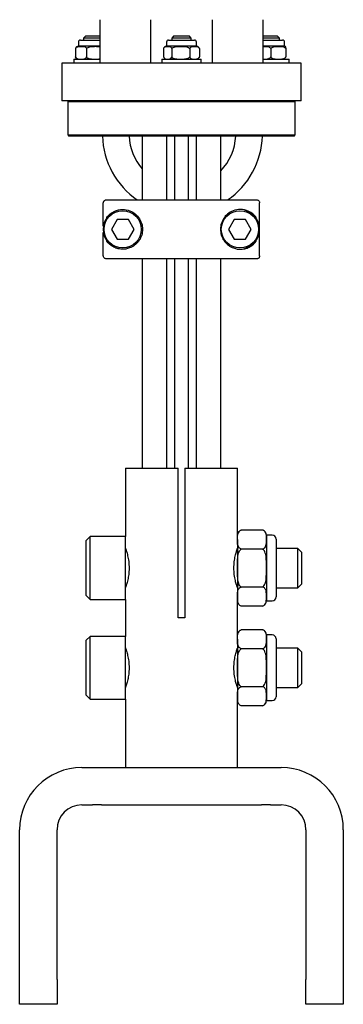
# Model space of a CAD drawing. Header units: inches. Extents: x 22.7 to 77.5, y 10.7 to 108.6.
# Tile 4 of 34: x 56.5 to 59.7, y 24.3 to 34.1. Entities that reach past the tile are written whole.
import ezdxf

# ---------------------------------------------------------------- set-up
doc = ezdxf.new("R2010")
doc.units = ezdxf.units.IN
doc.header["$MEASUREMENT"] = 0

msp = doc.modelspace()

# ---------------------------------------------------------------- linework, layer by layer
at = {"color": 7, "linetype": 'Continuous', "lineweight": 25}
for p, q in [((57.2653, 33.7053), (57.2653, 34.1428)), ((57.7701, 34.1428), (57.7701, 33.7053)), ((58.3951, 33.7053), (58.3951, 34.1428)), ((58.8999, 34.1428), (58.8999, 33.7053)), ((57.118, 33.9759), (57.0984, 33.9562)), ((57.2653, 33.9759), (57.118, 33.9759)), ((58.0039, 33.9759), (57.9842, 33.9562)), ((58.1614, 33.9759), (58.0039, 33.9759)), ((58.181, 33.9562), (58.1614, 33.9759)), ((59.0472, 33.9759), (58.8999, 33.9759)), ((59.0669, 33.9562), (59.0472, 33.9759)), ((57.0478, 33.9189), (57.0478, 33.8761)), ((57.2653, 33.8761), (57.0478, 33.8761)), ((57.0675, 33.9386), (57.0948, 33.9386)), ((57.0948, 33.9386), (57.2653, 33.9386)), ((57.0984, 33.9562), (57.0984, 33.9386)), ((57.2653, 33.9562), (57.0984, 33.9562)), ((57.9336, 33.9189), (57.9336, 33.8761)), ((58.2316, 33.8761), (57.9336, 33.8761)), ((57.9533, 33.9386), (57.9675, 33.9386)), ((57.9675, 33.9386), (58.2119, 33.9386)), ((57.9842, 33.9562), (57.9842, 33.9386)), ((58.181, 33.9562), (57.9842, 33.9562)), ((58.181, 33.9386), (58.181, 33.9562)), ((58.2316, 33.8761), (58.2316, 33.9189)), ((59.0669, 33.9562), (58.8999, 33.9562)), ((58.8999, 33.9386), (59.0978, 33.9386)), ((59.1174, 33.8761), (58.8999, 33.8761)), ((59.0669, 33.9386), (59.0669, 33.9562)), ((59.1174, 33.8761), (59.1174, 33.9189)), ((57.0184, 33.8533), (57.0184, 33.7694)), ((57.1292, 33.8533), (57.1292, 33.7694)), ((57.9027, 33.8533), (57.9027, 33.7694)), ((57.9086, 33.8644), (57.9071, 33.8625)), ((57.9848, 33.8533), (57.9848, 33.7694)), ((58.1647, 33.8533), (58.1647, 33.7694)), ((58.2625, 33.8533), (58.2625, 33.7694)), ((58.9809, 33.8533), (58.9809, 33.7694)), ((59.1303, 33.8533), (59.1303, 33.7694)), ((56.8826, 33.7053), (56.8826, 33.3303)), ((59.2826, 33.7053), (56.8826, 33.7053)), ((56.9999, 33.7466), (56.9999, 33.7053)), ((56.9999, 33.7466), (57.2653, 33.7466)), ((57.8858, 33.7466), (57.8858, 33.7053)), ((57.8858, 33.7466), (58.2795, 33.7466)), ((58.2795, 33.7053), (58.2795, 33.7466)), ((58.8999, 33.7466), (59.1653, 33.7466)), ((59.1653, 33.7053), (59.1653, 33.7466)), ((59.2826, 33.3303), (59.2826, 33.7053)), ((59.2826, 33.3303), (56.8826, 33.3303)), ((56.9523, 33.3303), (56.9409, 33.3188)), ((56.9409, 33.3188), (56.9409, 32.9873)), ((58.0826, 33.3188), (56.9409, 33.3188)), ((59.2243, 33.3188), (58.0826, 33.3188)), ((59.2243, 33.3188), (59.2129, 33.3303)), ((59.2243, 32.9873), (59.2243, 33.3188)), ((56.9409, 32.9873), (56.9523, 32.9759)), ((56.9409, 32.9873), (58.0826, 32.9873)), ((58.0826, 32.9873), (59.2243, 32.9873)), ((59.2129, 32.9759), (59.2243, 32.9873)), ((58.0826, 32.9759), (56.9523, 32.9759)), ((57.6889, 32.9759), (57.6889, 32.3355)), ((57.9368, 32.3355), (57.9368, 32.9759)), ((58.0124, 32.9759), (58.0124, 32.3355)), ((59.2129, 32.9759), (58.0826, 32.9759)), ((58.1528, 32.3355), (58.1528, 32.9759)), ((58.2284, 32.9759), (58.2284, 32.3355)), ((58.4763, 32.3355), (58.4763, 32.9759)), ((57.2977, 32.0717), (57.2977, 32.306)), ((57.3274, 32.3355), (58.8379, 32.3355)), ((58.8675, 31.7745), (58.8675, 32.306)), ((57.3327, 32.1559), (57.3327, 32.1601)), ((57.4352, 32.1387), (57.3784, 32.0403)), ((57.5489, 32.1387), (57.4352, 32.1387)), ((57.6057, 32.0403), (57.5489, 32.1387)), ((58.6125, 32.1387), (58.5557, 32.0403)), ((58.7262, 32.1387), (58.6125, 32.1387)), ((58.783, 32.0403), (58.7262, 32.1387)), ((58.8325, 32.1504), (58.8325, 32.1601)), ((57.2977, 31.7745), (57.2977, 32.0088)), ((57.3784, 32.0403), (57.4352, 31.9418)), ((57.5489, 31.9418), (57.6057, 32.0403)), ((58.5557, 32.0403), (58.6125, 31.9418)), ((58.7262, 31.9418), (58.783, 32.0403)), ((57.3327, 31.9204), (57.3327, 31.9247)), ((57.4352, 31.9418), (57.5489, 31.9418)), ((58.6125, 31.9418), (58.7262, 31.9418)), ((58.8325, 31.9204), (58.8325, 31.9301)), ((58.8379, 31.745), (57.3274, 31.745)), ((57.6889, 31.745), (57.6889, 29.6437)), ((57.9368, 29.6437), (57.9368, 31.745)), ((58.0124, 31.745), (58.0124, 29.6437)), ((58.1528, 29.6437), (58.1528, 31.745)), ((58.2284, 31.745), (58.2284, 29.6437)), ((58.4763, 29.6437), (58.4763, 31.745)), ((57.5201, 29.6437), (57.5201, 28.9587)), ((57.5201, 29.6437), (58.0476, 29.6437)), ((58.0476, 28.1437), (58.0476, 29.6437)), ((58.1176, 29.6437), (58.1176, 28.1437)), ((58.1176, 29.6437), (58.6451, 29.6437)), ((58.6451, 28.9735), (58.6451, 29.6437)), ((57.1658, 28.9587), (57.1264, 28.9193)), ((57.5201, 28.9587), (57.1658, 28.9587)), ((57.1658, 28.8012), (57.1658, 28.9587)), ((57.5201, 28.8012), (57.5201, 28.9587)), ((58.6451, 28.9293), (58.6451, 28.9735)), ((58.6827, 29.0244), (58.6773, 29.0224)), ((58.8973, 29.0245), (58.6831, 29.0245)), ((58.9004, 29.0235), (58.8976, 29.0244)), ((58.9935, 28.9735), (58.9353, 28.9735)), ((58.9353, 28.9735), (58.9353, 28.9293)), ((59.0329, 28.9341), (59.0329, 28.3534)), ((57.1264, 28.7815), (57.1264, 28.9193)), ((58.6451, 28.8406), (58.6445, 28.8406)), ((58.6451, 28.9293), (58.6451, 28.6437)), ((58.8973, 28.8341), (58.6831, 28.8341)), ((58.9353, 28.9293), (58.9353, 28.6437)), ((59.2524, 28.8406), (59.0329, 28.8406)), ((59.2918, 28.8012), (59.2524, 28.8406)), ((59.2524, 28.7422), (59.2524, 28.8406)), ((57.1264, 28.3681), (57.1264, 28.7815)), ((57.1658, 28.3288), (57.1658, 28.8012)), ((57.5201, 28.3288), (57.5201, 28.8012)), ((59.2524, 28.4469), (59.2524, 28.7422)), ((59.2918, 28.7225), (59.2918, 28.8012)), ((58.6451, 28.6437), (58.6451, 28.3582)), ((58.9353, 28.6437), (58.9353, 28.3582)), ((59.2918, 28.4863), (59.2918, 28.7225)), ((58.6445, 28.4469), (58.6451, 28.4469)), ((58.8973, 28.4534), (58.6831, 28.4534)), ((59.0329, 28.4469), (59.2524, 28.4469)), ((59.2524, 28.4469), (59.2918, 28.4863)), ((57.1264, 28.3681), (57.1658, 28.3288)), ((58.6451, 28.3582), (58.6451, 28.314)), ((58.9353, 28.3582), (58.9353, 28.314)), ((57.1658, 28.3288), (57.5201, 28.3288)), ((57.5201, 28.3288), (57.5201, 27.9587)), ((58.6451, 27.9735), (58.6451, 28.314)), ((58.6807, 28.2638), (58.6828, 28.2631)), ((58.8973, 28.263), (58.6831, 28.263)), ((58.8977, 28.2631), (58.9018, 28.2646)), ((58.9353, 28.314), (58.9935, 28.314)), ((58.1176, 28.1437), (58.0476, 28.1437)), ((57.1658, 27.9587), (57.1264, 27.9193)), ((57.5201, 27.9587), (57.1658, 27.9587)), ((57.1658, 27.8012), (57.1658, 27.9587)), ((57.5201, 27.8012), (57.5201, 27.9587)), ((58.6451, 27.9293), (58.6451, 27.9735)), ((58.6827, 28.0244), (58.6773, 28.0224)), ((58.8973, 28.0245), (58.6831, 28.0245)), ((58.9004, 28.0235), (58.8976, 28.0244)), ((58.9935, 27.9735), (58.9353, 27.9735)), ((58.9353, 27.9735), (58.9353, 27.9293)), ((57.1264, 27.7815), (57.1264, 27.9193)), ((58.6451, 27.9293), (58.6451, 27.6437)), ((58.9353, 27.9293), (58.9353, 27.6437)), ((59.0329, 27.9341), (59.0329, 27.3534)), ((57.1264, 27.3681), (57.1264, 27.7815)), ((57.1658, 27.3288), (57.1658, 27.8012)), ((57.5201, 27.3288), (57.5201, 27.8012)), ((58.6451, 27.8406), (58.6445, 27.8406)), ((58.8973, 27.8341), (58.6831, 27.8341)), ((59.2524, 27.8406), (59.0329, 27.8406)), ((59.2918, 27.8012), (59.2524, 27.8406)), ((59.2524, 27.7422), (59.2524, 27.8406)), ((59.2918, 27.7225), (59.2918, 27.8012)), ((59.2524, 27.4469), (59.2524, 27.7422)), ((59.2918, 27.4863), (59.2918, 27.7225)), ((58.6451, 27.6437), (58.6451, 27.3582)), ((58.9353, 27.6437), (58.9353, 27.3582)), ((58.8973, 27.4534), (58.6831, 27.4534)), ((59.2524, 27.4469), (59.2918, 27.4863)), ((57.1264, 27.3681), (57.1658, 27.3288)), ((58.6445, 27.4469), (58.6451, 27.4469)), ((58.6451, 27.3582), (58.6451, 27.314)), ((58.9353, 27.3582), (58.9353, 27.314)), ((59.0329, 27.4469), (59.2524, 27.4469)), ((57.1658, 27.3288), (57.5201, 27.3288)), ((57.5201, 27.3288), (57.5201, 26.6437)), ((58.6451, 26.6437), (58.6451, 27.314)), ((58.6807, 27.2638), (58.6828, 27.2631)), ((58.8973, 27.263), (58.6831, 27.263)), ((58.8977, 27.2631), (58.9018, 27.2646)), ((58.9353, 27.314), (58.9935, 27.314)), ((57.0826, 26.6437), (57.1899, 26.6437)), ((57.1899, 26.6437), (57.2792, 26.6437)), ((57.2792, 26.6437), (58.886, 26.6437)), ((58.886, 26.6437), (58.9753, 26.6437)), ((58.9753, 26.6437), (59.0826, 26.6437)), ((57.0826, 26.2687), (57.1899, 26.2687)), ((57.2792, 26.2687), (57.1899, 26.2687)), ((57.2792, 26.2687), (58.886, 26.2687)), ((58.9753, 26.2687), (58.886, 26.2687)), ((58.9753, 26.2687), (59.0826, 26.2687)), ((56.4576, 24.5187), (56.4576, 26.0187)), ((56.8326, 24.5187), (56.8326, 26.0187)), ((59.3326, 26.0187), (59.3326, 24.5187)), ((59.7076, 26.0187), (59.7076, 24.5187)), ((56.4576, 24.2687), (56.4576, 24.5187)), ((56.8326, 24.5187), (56.8326, 24.2687)), ((59.3326, 24.2687), (59.3326, 24.5187)), ((59.7076, 24.5187), (59.7076, 24.2687)), ((56.8326, 24.2687), (56.4576, 24.2687)), ((59.7076, 24.2687), (59.3326, 24.2687))]:
    msp.add_line(p, q, dxfattribs=at)
for centre in [(57.4921, 32.0403), (58.6694, 32.0403)]:
    msp.add_circle(centre, 0.1869, dxfattribs=at)
for centre, radius, start, end in [((57.0478, 33.8434), 0.0327, 90, 126.48084), ((57.0675, 33.9189), 0.0197, 90, 180), ((57.9336, 33.8434), 0.0327, 90, 132.62726), ((57.9533, 33.9189), 0.0197, 90, 180), ((58.2119, 33.9189), 0.0197, 0, 90), ((58.2316, 33.8434), 0.0327, 35.71527, 90), ((59.0978, 33.9189), 0.0197, 0, 90), ((57.0478, 33.7793), 0.0327, 233.5257, 270), ((57.9336, 33.7793), 0.0327, 215.71527, 270), ((58.2316, 33.7793), 0.0327, 270, 324.28433), ((58.092, 32.9986), 0.8031, 181.61868, 235.64942), ((58.092, 32.9986), 0.5354, 182.42843, 221.1702), ((58.092, 32.9986), 0.5354, 315.87568, 357.57157), ((58.092, 32.9986), 0.8031, 304.35058, 358.38132), ((57.4921, 32.0403), 0.1969, 102.87766, 257.12234), ((58.6694, 32.0403), 0.1969, 284.01426, 75.98574), ((58.6984, 28.9735), 0.0533, 126.30385, 180), ((58.882, 28.9735), 0.0533, 360, 54.64728), ((58.9935, 28.9341), 0.0394, 0, 90), ((58.9935, 28.3534), 0.0394, 270, 360), ((58.6984, 28.314), 0.0533, 180, 218.69188), ((58.882, 28.314), 0.0533, 308.75727, 360), ((58.6984, 27.9735), 0.0533, 126.30385, 180), ((58.882, 27.9735), 0.0533, 360, 54.64728), ((58.9935, 27.9341), 0.0394, 0, 90), ((58.9935, 27.3534), 0.0394, 270, 360), ((58.6984, 27.314), 0.0533, 180, 218.69188), ((58.882, 27.314), 0.0533, 308.75727, 360), ((57.0826, 26.0187), 0.625, 90, 180), ((59.0826, 26.0187), 0.625, 0, 90), ((57.0826, 26.0187), 0.25, 90, 180), ((59.0826, 26.0187), 0.25, 0, 90)]:
    msp.add_arc(centre, radius, start, end, dxfattribs=at)
for points, knots in [([(57.0184, 33.8533), (57.0195, 33.8556), (57.0226, 33.8616), (57.0339, 33.8708), (57.0517, 33.875), (57.0798, 33.8755), (57.1038, 33.8757), (57.1212, 33.865), (57.1264, 33.8594), (57.1286, 33.8547), (57.1292, 33.8533)], [0, 0, 0, 0, 0.0461, 0.121389, 0.313989, 0.500151, 0.843553, 0.908262, 0.973432, 1, 1, 1, 1]), ([(57.0285, 33.8695), (57.0269, 33.8683), (57.0239, 33.8659), (57.0204, 33.8601), (57.0189, 33.855), (57.0184, 33.8533)], [0, 0, 0, 0, 0.401856, 0.797985, 1, 1, 1, 1]), ([(57.1292, 33.8533), (57.1316, 33.8561), (57.1377, 33.8632), (57.1615, 33.8731), (57.1968, 33.8752), (57.235, 33.8762), (57.257, 33.8732), (57.2653, 33.872)], [0, 0, 0, 0, 0.077732, 0.193734, 0.529486, 0.822576, 1, 1, 1, 1]), ([(57.9027, 33.8533), (57.9036, 33.8556), (57.9058, 33.8616), (57.9142, 33.8708), (57.9274, 33.875), (57.9482, 33.8755), (57.966, 33.8757), (57.9788, 33.865), (57.9827, 33.8594), (57.9843, 33.8547), (57.9848, 33.8533)], [0, 0, 0, 0, 0.0461, 0.121389, 0.313989, 0.500151, 0.843553, 0.908262, 0.973432, 1, 1, 1, 1]), ([(57.9848, 33.8533), (57.9872, 33.8561), (57.9933, 33.8632), (58.0174, 33.8731), (58.053, 33.8755), (58.0957, 33.8755), (58.128, 33.8732), (58.1492, 33.8663), (58.1595, 33.8601), (58.1634, 33.855), (58.1647, 33.8533)], [0, 0, 0, 0, 0.058172, 0.144984, 0.39625, 0.615589, 0.81728, 0.899708, 0.966128, 1, 1, 1, 1]), ([(58.1647, 33.8533), (58.166, 33.8561), (58.1693, 33.8632), (58.1824, 33.8731), (58.2018, 33.8755), (58.225, 33.8755), (58.2425, 33.8732), (58.2541, 33.8663), (58.2597, 33.8601), (58.2618, 33.855), (58.2625, 33.8533)], [0, 0, 0, 0, 0.058172, 0.144984, 0.39625, 0.615589, 0.81728, 0.899708, 0.966128, 1, 1, 1, 1]), ([(58.8999, 33.8753), (58.8999, 33.8753), (58.9196, 33.876), (58.9438, 33.8756), (58.9692, 33.865), (58.9769, 33.8594), (58.98, 33.8547), (58.9809, 33.8533)], [0, 0, 0, 0, 0.000935, 0.687305, 0.81664, 0.946898, 1, 1, 1, 1]), ([(58.9809, 33.8533), (58.983, 33.8561), (58.988, 33.8632), (59.008, 33.8731), (59.0376, 33.8755), (59.073, 33.8755), (59.0998, 33.8732), (59.1175, 33.8663), (59.126, 33.8601), (59.1292, 33.855), (59.1303, 33.8533)], [0, 0, 0, 0, 0.058172, 0.144984, 0.39625, 0.615589, 0.81728, 0.899708, 0.966128, 1, 1, 1, 1]), ([(59.1303, 33.8533), (59.1301, 33.8561), (59.1297, 33.8632), (59.128, 33.873), (59.1264, 33.8751), (59.1252, 33.875), (59.1251, 33.875)], [0, 0, 0, 0, 0.137708, 0.343215, 0.938028, 1, 1, 1, 1]), ([(57.0285, 33.7531), (57.0269, 33.7544), (57.0239, 33.7568), (57.0204, 33.7626), (57.0189, 33.7677), (57.0184, 33.7694)], [0, 0, 0, 0, 0.40187, 0.797989, 1, 1, 1, 1]), ([(57.0184, 33.7694), (57.0195, 33.7671), (57.0226, 33.761), (57.0339, 33.7519), (57.0517, 33.7477), (57.0798, 33.7472), (57.1038, 33.747), (57.1212, 33.7577), (57.1264, 33.7633), (57.1286, 33.768), (57.1292, 33.7694)], [0, 0, 0, 0, 0.0461, 0.121389, 0.313989, 0.500151, 0.843553, 0.908262, 0.973432, 1, 1, 1, 1]), ([(57.1292, 33.7694), (57.1316, 33.7665), (57.1377, 33.7595), (57.1615, 33.7496), (57.1968, 33.7475), (57.235, 33.7465), (57.257, 33.7495), (57.2653, 33.7507)], [0, 0, 0, 0, 0.077732, 0.193734, 0.529486, 0.822576, 1, 1, 1, 1]), ([(57.9027, 33.7694), (57.9036, 33.7671), (57.9058, 33.761), (57.9142, 33.7519), (57.9274, 33.7477), (57.9482, 33.7472), (57.966, 33.747), (57.9788, 33.7577), (57.9827, 33.7633), (57.9843, 33.768), (57.9848, 33.7694)], [0, 0, 0, 0, 0.0461, 0.121389, 0.313989, 0.500151, 0.843553, 0.908262, 0.973432, 1, 1, 1, 1]), ([(57.9848, 33.7694), (57.9872, 33.7665), (57.9933, 33.7595), (58.0174, 33.7496), (58.053, 33.7472), (58.0957, 33.7472), (58.128, 33.7495), (58.1492, 33.7564), (58.1595, 33.7626), (58.1634, 33.7677), (58.1647, 33.7694)], [0, 0, 0, 0, 0.058172, 0.144984, 0.39625, 0.615589, 0.81728, 0.899708, 0.966128, 1, 1, 1, 1]), ([(58.1647, 33.7694), (58.166, 33.7665), (58.1693, 33.7595), (58.1824, 33.7496), (58.2018, 33.7472), (58.225, 33.7472), (58.2425, 33.7495), (58.2541, 33.7564), (58.2597, 33.7626), (58.2618, 33.7677), (58.2625, 33.7694)], [0, 0, 0, 0, 0.058172, 0.144984, 0.39625, 0.615589, 0.81728, 0.899708, 0.966128, 1, 1, 1, 1]), ([(58.2625, 33.7694), (58.2617, 33.767), (58.2604, 33.7632), (58.2585, 33.7611), (58.2578, 33.7604)], [0, 0, 0, 0, 0.638727, 1, 1, 1, 1]), ([(58.2625, 33.8533), (58.2617, 33.8557), (58.2604, 33.8595), (58.2585, 33.8615), (58.2579, 33.8623)], [0, 0, 0, 0, 0.639426, 1, 1, 1, 1]), ([(58.8999, 33.7474), (58.8999, 33.7474), (58.9196, 33.7466), (58.9438, 33.7471), (58.9692, 33.7577), (58.9769, 33.7633), (58.98, 33.768), (58.9809, 33.7694)], [0, 0, 0, 0, 0.000935, 0.687305, 0.81664, 0.946898, 1, 1, 1, 1]), ([(58.9809, 33.7694), (58.983, 33.7665), (58.988, 33.7595), (59.008, 33.7496), (59.0376, 33.7472), (59.073, 33.7472), (59.0998, 33.7495), (59.1175, 33.7564), (59.126, 33.7626), (59.1292, 33.7677), (59.1303, 33.7694)], [0, 0, 0, 0, 0.058172, 0.144984, 0.39625, 0.615589, 0.81728, 0.899708, 0.966128, 1, 1, 1, 1]), ([(57.2977, 32.306), (57.2981, 32.3093), (57.2987, 32.3159), (57.3038, 32.3248), (57.3113, 32.3314), (57.3196, 32.335), (57.3251, 32.3354), (57.3274, 32.3355)], [0, 0, 0, 0, 0.213814, 0.427618, 0.641723, 0.856486, 1, 1, 1, 1]), ([(58.8379, 32.3355), (58.8412, 32.3352), (58.8479, 32.3345), (58.8568, 32.3294), (58.8635, 32.3219), (58.867, 32.3136), (58.8674, 32.3081), (58.8675, 32.306)], [0, 0, 0, 0, 0.215602, 0.431217, 0.646472, 0.86104, 1, 1, 1, 1]), ([(57.3327, 32.1601), (57.3433, 32.1723), (57.3645, 32.1969), (57.4157, 32.228), (57.4827, 32.2447), (57.5587, 32.2328), (57.6198, 32.1978), (57.6636, 32.1484), (57.689, 32.0888), (57.6939, 32.0257), (57.6806, 31.9673), (57.6519, 31.9166), (57.6103, 31.8763), (57.5515, 31.8456), (57.4895, 31.8377), (57.4346, 31.8475), (57.3779, 31.8716), (57.3508, 31.9009), (57.3327, 31.9204)], [0, 0, 0, 0, 0.07217, 0.144249, 0.239749, 0.315017, 0.371376, 0.41916, 0.467126, 0.510616, 0.552318, 0.594413, 0.638967, 0.688992, 0.767157, 0.825109, 0.883168, 1, 1, 1, 1]), ([(58.8325, 32.1601), (58.8219, 32.1723), (58.8008, 32.1969), (58.7496, 32.228), (58.6826, 32.2447), (58.6065, 32.2328), (58.5454, 32.1978), (58.5016, 32.1484), (58.4762, 32.0888), (58.4713, 32.0257), (58.4846, 31.9673), (58.5133, 31.9166), (58.5549, 31.8763), (58.6137, 31.8456), (58.6757, 31.8377), (58.7306, 31.8475), (58.7873, 31.8716), (58.8144, 31.9009), (58.8325, 31.9204)], [0, 0, 0, 0, 0.07217, 0.144249, 0.239749, 0.315017, 0.371376, 0.41916, 0.467126, 0.510616, 0.552318, 0.594413, 0.638967, 0.688992, 0.767157, 0.825109, 0.883168, 1, 1, 1, 1]), ([(57.3274, 31.745), (57.324, 31.7453), (57.3173, 31.746), (57.3084, 31.7511), (57.3017, 31.7586), (57.2982, 31.7669), (57.2979, 31.7724), (57.2977, 31.7745)], [0, 0, 0, 0, 0.215602, 0.431217, 0.646472, 0.86104, 1, 1, 1, 1]), ([(58.8675, 31.7745), (58.8672, 31.7712), (58.8665, 31.7646), (58.8614, 31.7557), (58.8539, 31.7491), (58.8456, 31.7455), (58.8401, 31.7451), (58.8379, 31.745)], [0, 0, 0, 0, 0.213814, 0.427618, 0.641723, 0.856486, 1, 1, 1, 1]), ([(58.6451, 28.9293), (58.6446, 28.947), (58.6439, 28.9737), (58.6541, 29.0049), (58.669, 29.0187), (58.679, 29.0232), (58.6827, 29.0244), (58.6831, 29.0245)], [0, 0, 0, 0, 0.532584, 0.800577, 0.935246, 0.994216, 1, 1, 1, 1]), ([(58.9353, 28.9293), (58.9358, 28.947), (58.9365, 28.9737), (58.9263, 29.0049), (58.9114, 29.0187), (58.9013, 29.0232), (58.8977, 29.0244), (58.8973, 29.0245)], [0, 0, 0, 0, 0.532584, 0.800577, 0.935246, 0.994216, 1, 1, 1, 1]), ([(57.5201, 28.8422), (57.5209, 28.8402), (57.5223, 28.8361), (57.5329, 28.8041), (57.5454, 28.7561), (57.5553, 28.6941), (57.5574, 28.627), (57.5513, 28.5639), (57.54, 28.5089), (57.528, 28.4678), (57.5203, 28.4459), (57.5209, 28.4474), (57.5211, 28.4479)], [0, 0, 0, 0, 0.102983, 0.205831, 0.31225, 0.42211, 0.52784, 0.628114, 0.730189, 0.838272, 0.947618, 1, 1, 1, 1]), ([(58.6444, 28.4474), (58.6446, 28.4467), (58.6456, 28.4437), (58.6401, 28.4594), (58.6296, 28.493), (58.617, 28.5453), (58.6086, 28.6093), (58.6086, 28.6762), (58.6162, 28.7375), (58.6283, 28.7901), (58.6396, 28.8267), (58.6457, 28.8438), (58.6446, 28.8408), (58.6444, 28.8402)], [0, 0, 0, 0, 0.027569, 0.128466, 0.230809, 0.338511, 0.448043, 0.55209, 0.652018, 0.755433, 0.864502, 0.972912, 1, 1, 1, 1]), ([(58.6831, 28.8341), (58.6799, 28.8353), (58.671, 28.8386), (58.6579, 28.8496), (58.6426, 28.8803), (58.644, 28.9083), (58.6451, 28.9293)], [0, 0, 0, 0, 0.058856, 0.165692, 0.374647, 1, 1, 1, 1]), ([(58.6451, 28.6437), (58.6451, 28.6504), (58.6451, 28.679), (58.6452, 28.7293), (58.6503, 28.7815), (58.6641, 28.8145), (58.674, 28.8278), (58.6809, 28.8326), (58.6831, 28.8341)], [0, 0, 0, 0, 0.099457, 0.428508, 0.757342, 0.873681, 0.960848, 1, 1, 1, 1]), ([(58.8973, 28.8341), (58.9005, 28.8353), (58.9094, 28.8386), (58.9225, 28.8496), (58.9378, 28.8803), (58.9364, 28.9083), (58.9353, 28.9293)], [0, 0, 0, 0, 0.058856, 0.165692, 0.374647, 1, 1, 1, 1]), ([(58.9353, 28.6437), (58.9353, 28.6504), (58.9353, 28.679), (58.9352, 28.7293), (58.93, 28.7815), (58.9162, 28.8145), (58.9064, 28.8278), (58.8995, 28.8326), (58.8973, 28.8341)], [0, 0, 0, 0, 0.099457, 0.428508, 0.757342, 0.873681, 0.960848, 1, 1, 1, 1]), ([(58.6831, 28.4534), (58.6784, 28.4572), (58.6667, 28.4668), (58.6504, 28.504), (58.6446, 28.5648), (58.6449, 28.6165), (58.6451, 28.6437)], [0, 0, 0, 0, 0.090007, 0.224488, 0.591125, 1, 1, 1, 1]), ([(58.8973, 28.4534), (58.902, 28.4572), (58.9137, 28.4668), (58.9299, 28.504), (58.9358, 28.5648), (58.9354, 28.6165), (58.9353, 28.6437)], [0, 0, 0, 0, 0.090007, 0.224488, 0.591125, 1, 1, 1, 1]), ([(58.6451, 28.3582), (58.6451, 28.3615), (58.6451, 28.3758), (58.6452, 28.401), (58.6503, 28.4271), (58.6641, 28.4435), (58.674, 28.4502), (58.6809, 28.4526), (58.6831, 28.4534)], [0, 0, 0, 0, 0.099457, 0.428508, 0.757342, 0.873681, 0.960848, 1, 1, 1, 1]), ([(58.9353, 28.3582), (58.9353, 28.3615), (58.9353, 28.3758), (58.9352, 28.401), (58.93, 28.4271), (58.9162, 28.4435), (58.9064, 28.4502), (58.8995, 28.4526), (58.8973, 28.4534)], [0, 0, 0, 0, 0.099457, 0.428508, 0.757342, 0.873681, 0.960848, 1, 1, 1, 1]), ([(58.6831, 28.263), (58.6784, 28.2649), (58.6667, 28.2697), (58.6504, 28.2883), (58.6446, 28.3187), (58.6449, 28.3446), (58.6451, 28.3582)], [0, 0, 0, 0, 0.090007, 0.224488, 0.591125, 1, 1, 1, 1]), ([(58.8973, 28.263), (58.902, 28.2649), (58.9137, 28.2697), (58.9299, 28.2883), (58.9358, 28.3187), (58.9354, 28.3446), (58.9353, 28.3582)], [0, 0, 0, 0, 0.090007, 0.224488, 0.591125, 1, 1, 1, 1]), ([(58.6451, 27.9293), (58.6446, 27.947), (58.6439, 27.9737), (58.6541, 28.0049), (58.669, 28.0187), (58.679, 28.0232), (58.6827, 28.0244), (58.6831, 28.0245)], [0, 0, 0, 0, 0.532584, 0.800577, 0.935246, 0.994216, 1, 1, 1, 1]), ([(58.9353, 27.9293), (58.9358, 27.947), (58.9365, 27.9737), (58.9263, 28.0049), (58.9114, 28.0187), (58.9013, 28.0232), (58.8977, 28.0244), (58.8973, 28.0245)], [0, 0, 0, 0, 0.532584, 0.800577, 0.935246, 0.994216, 1, 1, 1, 1]), ([(58.6831, 27.8341), (58.6799, 27.8353), (58.671, 27.8386), (58.6579, 27.8496), (58.6426, 27.8803), (58.644, 27.9083), (58.6451, 27.9293)], [0, 0, 0, 0, 0.058856, 0.165692, 0.374647, 1, 1, 1, 1]), ([(58.8973, 27.8341), (58.9005, 27.8353), (58.9094, 27.8386), (58.9225, 27.8496), (58.9378, 27.8803), (58.9364, 27.9083), (58.9353, 27.9293)], [0, 0, 0, 0, 0.058856, 0.165692, 0.374647, 1, 1, 1, 1]), ([(57.5201, 27.8422), (57.5209, 27.8402), (57.5223, 27.8361), (57.5329, 27.8041), (57.5454, 27.7561), (57.5553, 27.6941), (57.5574, 27.627), (57.5513, 27.5639), (57.54, 27.5089), (57.528, 27.4678), (57.5203, 27.4459), (57.5209, 27.4474), (57.5211, 27.4479)], [0, 0, 0, 0, 0.102983, 0.205831, 0.31225, 0.42211, 0.52784, 0.628114, 0.730189, 0.838272, 0.947618, 1, 1, 1, 1]), ([(58.6444, 27.4474), (58.6446, 27.4467), (58.6456, 27.4437), (58.6401, 27.4594), (58.6296, 27.493), (58.617, 27.5453), (58.6086, 27.6093), (58.6086, 27.6762), (58.6162, 27.7375), (58.6283, 27.7901), (58.6396, 27.8267), (58.6457, 27.8438), (58.6446, 27.8408), (58.6444, 27.8402)], [0, 0, 0, 0, 0.027569, 0.128466, 0.230809, 0.338511, 0.448043, 0.55209, 0.652018, 0.755433, 0.864502, 0.972912, 1, 1, 1, 1]), ([(58.6451, 27.6437), (58.6451, 27.6504), (58.6451, 27.679), (58.6452, 27.7293), (58.6503, 27.7815), (58.6641, 27.8145), (58.674, 27.8278), (58.6809, 27.8326), (58.6831, 27.8341)], [0, 0, 0, 0, 0.099457, 0.428508, 0.757342, 0.873681, 0.960848, 1, 1, 1, 1]), ([(58.9353, 27.6437), (58.9353, 27.6504), (58.9353, 27.679), (58.9352, 27.7293), (58.93, 27.7815), (58.9162, 27.8145), (58.9064, 27.8278), (58.8995, 27.8326), (58.8973, 27.8341)], [0, 0, 0, 0, 0.099457, 0.428508, 0.757342, 0.873681, 0.960848, 1, 1, 1, 1]), ([(58.6831, 27.4534), (58.6784, 27.4572), (58.6667, 27.4668), (58.6504, 27.504), (58.6446, 27.5648), (58.6449, 27.6165), (58.6451, 27.6437)], [0, 0, 0, 0, 0.090007, 0.224488, 0.591125, 1, 1, 1, 1]), ([(58.8973, 27.4534), (58.902, 27.4572), (58.9137, 27.4668), (58.9299, 27.504), (58.9358, 27.5648), (58.9354, 27.6165), (58.9353, 27.6437)], [0, 0, 0, 0, 0.090007, 0.224488, 0.591125, 1, 1, 1, 1]), ([(58.6451, 27.3582), (58.6451, 27.3615), (58.6451, 27.3758), (58.6452, 27.401), (58.6503, 27.4271), (58.6641, 27.4435), (58.674, 27.4502), (58.6809, 27.4526), (58.6831, 27.4534)], [0, 0, 0, 0, 0.099457, 0.428508, 0.757342, 0.873681, 0.960848, 1, 1, 1, 1]), ([(58.9353, 27.3582), (58.9353, 27.3615), (58.9353, 27.3758), (58.9352, 27.401), (58.93, 27.4271), (58.9162, 27.4435), (58.9064, 27.4502), (58.8995, 27.4526), (58.8973, 27.4534)], [0, 0, 0, 0, 0.099457, 0.428508, 0.757342, 0.873681, 0.960848, 1, 1, 1, 1]), ([(58.6831, 27.263), (58.6784, 27.2649), (58.6667, 27.2697), (58.6504, 27.2883), (58.6446, 27.3187), (58.6449, 27.3446), (58.6451, 27.3582)], [0, 0, 0, 0, 0.090007, 0.224488, 0.591125, 1, 1, 1, 1]), ([(58.8973, 27.263), (58.902, 27.2649), (58.9137, 27.2697), (58.9299, 27.2883), (58.9358, 27.3187), (58.9354, 27.3446), (58.9353, 27.3582)], [0, 0, 0, 0, 0.090007, 0.224488, 0.591125, 1, 1, 1, 1])]:
    msp.add_open_spline(points, degree=3, knots=knots, dxfattribs=at)

doc.saveas('drawing.dxf')
